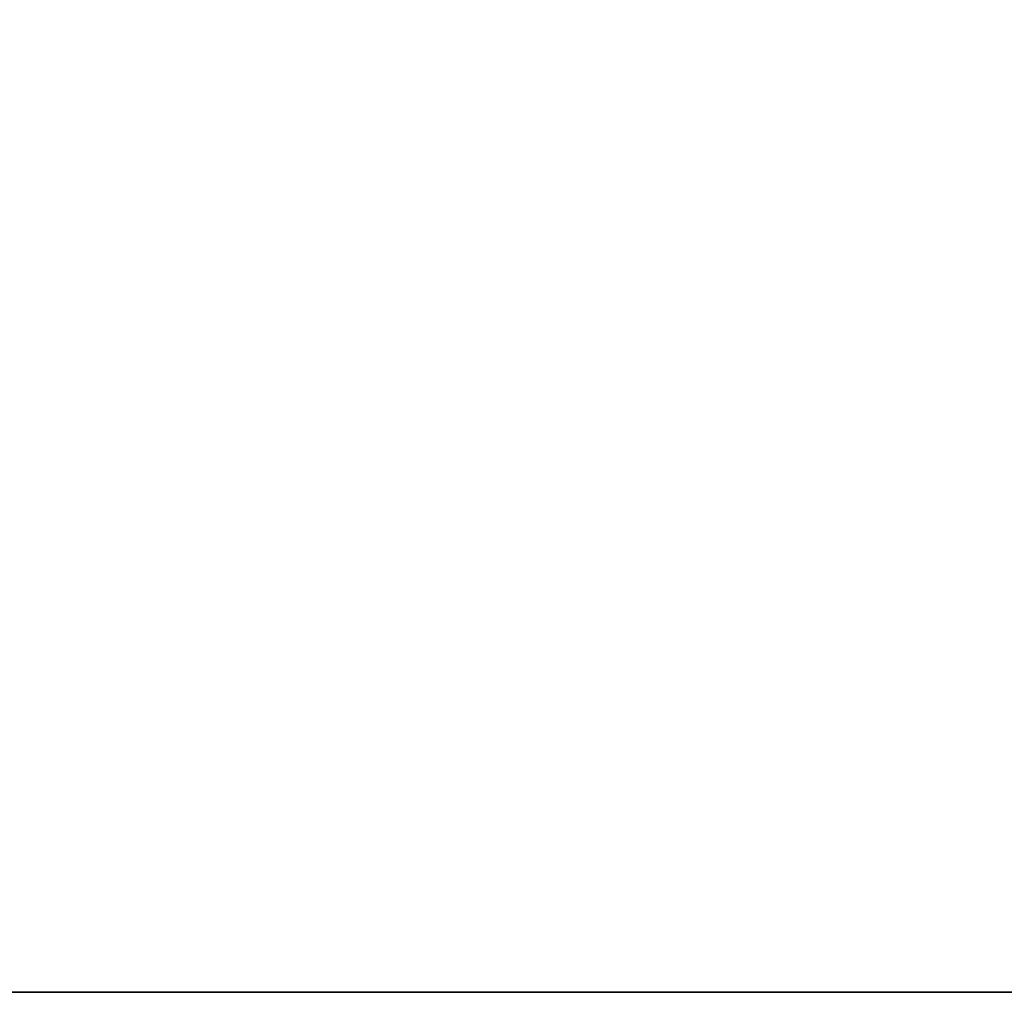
# Model space of a CAD drawing. Header units: millimetres. Extents: x -50 to 50, y -22 to 96.
# Tile 35 of 256: x 0.19 to 2.7, y -22 to -19.52. Entities that reach past the tile are written whole.
import ezdxf

# ---------------------------------------------------------------- set-up
doc = ezdxf.new("R2010")
doc.units = ezdxf.units.MM
doc.header["$LTSCALE"] = 65.185185
for name, color, linetype in [('1229', 7, 'CONTINUOUS'), ('1231', 7, 'CONTINUOUS'), ('1233', 7, 'CONTINUOUS')]:
    doc.layers.add(name, color=color, linetype=linetype)

msp = doc.modelspace()

# ---------------------------------------------------------------- linework, layer by layer
at = {"layer": '1229', "color": 7, "linetype": 'CONTINUOUS', "true_color": 0xe0f2ff}
for points in [[(-39.9586, -22, -50), (39.9586, -22, -50), (-38.6355, -22, -47.3011), (-39.9586, -22, -50)], [(39.9586, -22, 50), (-39.9586, -22, 50), (38.6355, -22, 47.3011), (39.9586, -22, 50)], [(38.6355, -22, 47.3011), (-39.9586, -22, 50), (35.5722, -22, 44.0046), (38.6355, -22, 47.3011)], [(35.5722, -22, 44.0046), (-39.9586, -22, 50), (22, -22, 45), (35.5722, -22, 44.0046)], [(22, -22, 45), (-39.9586, -22, 50), (19.4019, -22, 43.5), (22, -22, 45)], [(19.4019, -22, 43.5), (-39.9586, -22, 50), (19.4019, -22, 40.5), (19.4019, -22, 43.5)], [(19.4019, -22, 40.5), (-39.9586, -22, 50), (-22, -22, 45), (19.4019, -22, 40.5)], [(-38.6355, -22, -47.3011), (39.9586, -22, -50), (-35.5722, -22, -44.0046), (-38.6355, -22, -47.3011)], [(-35.5722, -22, -44.0046), (39.9586, -22, -50), (-22, -22, -45), (-35.5722, -22, -44.0046)], [(-22, -22, -45), (39.9586, -22, -50), (-19.4019, -22, -43.5), (-22, -22, -45)], [(19.4019, -22, 40.5), (-22, -22, 45), (-19.4019, -22, 43.5), (19.4019, -22, 40.5)], [(39.9586, -22, -50), (22, -22, -45), (-19.4019, -22, -40.5), (39.9586, -22, -50)], [(-19.4019, -22, -43.5), (39.9586, -22, -50), (-19.4019, -22, -40.5), (-19.4019, -22, -43.5)], [(22, -22, -45), (19.4019, -22, -43.5), (-19.4019, -22, -40.5), (22, -22, -45)], [(19.4019, -22, -43.5), (19.4019, -22, -40.5), (-19.4019, -22, 43.5), (19.4019, -22, -43.5)], [(19.4019, -22, -40.5), (19.4019, -22, 40.5), (-19.4019, -22, 43.5), (19.4019, -22, -40.5)], [(-19.4019, -22, -40.5), (19.4019, -22, -43.5), (-19.4019, -22, 40.5), (-19.4019, -22, -40.5)], [(-19.4019, -22, 40.5), (19.4019, -22, -43.5), (-19.4019, -22, 43.5), (-19.4019, -22, 40.5)]]:
    msp.add_3dface(points, dxfattribs=at)
at = {"layer": '1231', "color": 7, "linetype": 'CONTINUOUS', "true_color": 0xe0f2ff}
for points in [[(39.9586, -22, -50), (-39.9586, -22, -50), (39.9586, -14, -50), (39.9586, -22, -50)], [(39.9586, -14, -50), (-39.9586, -22, -50), (24, -14, -50), (39.9586, -14, -50)], [(24, -14, -50), (-39.9586, -22, -50), (0, -15.5, -50), (24, -14, -50)]]:
    msp.add_3dface(points, dxfattribs=at)
at = {"layer": '1233', "color": 7, "linetype": 'CONTINUOUS', "true_color": 0xe0f2ff}
for points in [[(0, -15.5, 50), (39.9586, -22, 50), (10.6231, -11.2872, 50), (0, -15.5, 50)], [(-39.9586, -22, 50), (39.9586, -22, 50), (-39.9586, -14, 50), (-39.9586, -22, 50)], [(39.9586, -22, 50), (-24, -14, 50), (-39.9586, -14, 50), (39.9586, -22, 50)], [(-24, -14, 50), (39.9586, -22, 50), (0, -15.5, 50), (-24, -14, 50)]]:
    msp.add_3dface(points, dxfattribs=at)

doc.saveas('drawing.dxf')
